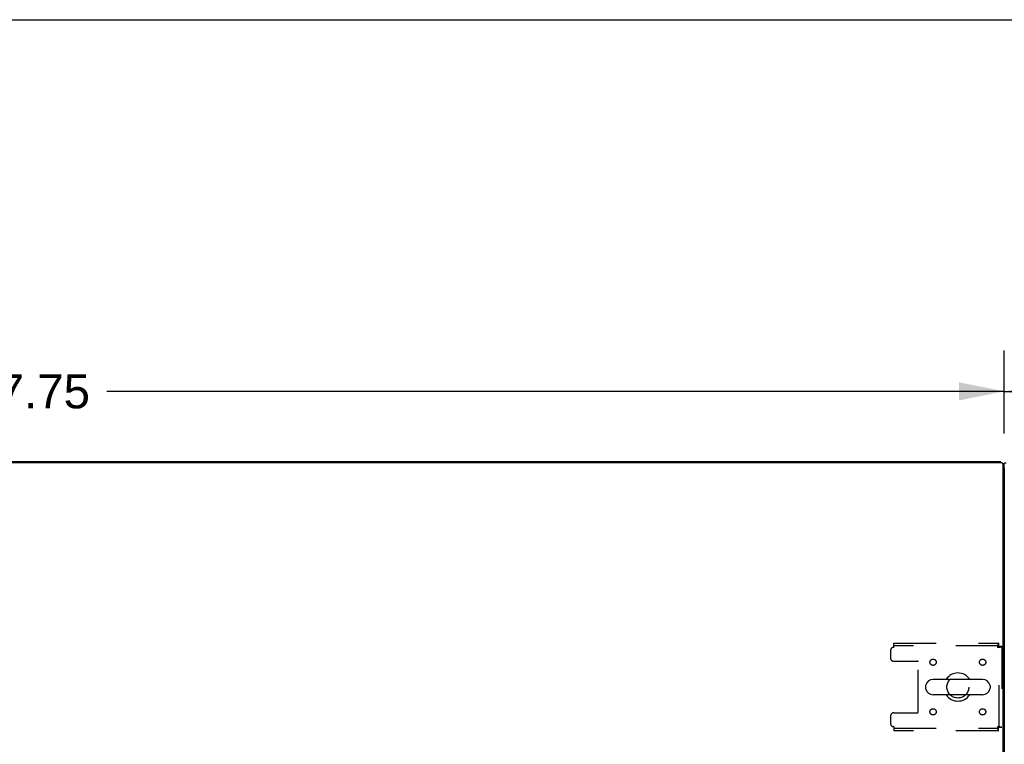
# Model space of a CAD drawing. Header units: inches. Extents: x 0 to 308, y 0 to 199.
# Tile 119 of 139: x 87 to 127, y 170 to 199. Entities that reach past the tile are written whole.
import ezdxf

# ---------------------------------------------------------------- set-up
doc = ezdxf.new("R2010")
doc.units = ezdxf.units.IN
doc.header["$LTSCALE"] = 16.920913
doc.header["$MEASUREMENT"] = 0
doc.linetypes.add('HIDDEN', pattern=[0.2, 0.1, -0.1])
doc.layers.get('0').update_dxf_attribs({"linetype": 'CONTINUOUS'})
doc.layers.add('DEFAULT_2', color=8, linetype='HIDDEN')
doc.layers.add('DIMENSIONS', color=7, linetype='CONTINUOUS')
doc.styles.get("Standard").update_dxf_attribs({"font": 'arial.ttf'})
doc.dimstyles.new('DIMSTYLE_1', dxfattribs={"dimtxt": 1.357292, "dimasz": 1.809723, "dimexe": 0.09, "dimexo": 0.07, "dimgap": 0.0375, "dimtad": 0, "dimtih": 1, "dimtoh": 1, "dimzin": 4, "dimdsep": 46, "dimtxsty": 'Standard', "dimblk": '_FILLED', "dimblk1": '_FILLED', "dimblk2": '_FILLED', "dimcen": 0.09, "dimadec": 3, "dimazin": 1, "dimtfac": 1, "dimtdec": 3, "dimtofl": 0, "dimtmove": 0, "dimatfit": 3, "dimldrblk": '_FILLED', "dimfxl": 0, "dimtolj": 1, "dimtzin": 4, "dimarcsym": 0})

# ---------------------------------------------------------------- blocks, each defined once
blk = doc.blocks.new('_FILLED')
at = {"color": 0, "linetype": 'ByBlock'}
blk.add_solid([(0, 0), (-1, 0.2), (-1, -0.2)], dxfattribs=at)
blk = doc.blocks.new('*D1')
at = {"layer": 'DIMENSIONS', "color": 2, "linetype": 'Continuous'}
for p, q in [((48.763, 182.638), (48.763, 185.858)), ((126.513, 182.638), (126.513, 185.858)), ((48.763, 184.229), (84.588, 184.229)), ((126.513, 184.229), (90.688, 184.229))]:
    blk.add_line(p, q, dxfattribs=at)
at = {"layer": 'DIMENSIONS', "color": 2, "linetype": 'Continuous', "xscale": 1.8097233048, "yscale": 1.8097233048, "zscale": 1.8097233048, "rotation": 180}
blk.add_blockref('_FILLED', (48.763, 184.229), dxfattribs=at)
at = {"layer": 'DIMENSIONS', "color": 2, "linetype": 'Continuous', "xscale": 1.8097233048, "yscale": 1.8097233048, "zscale": 1.8097233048}
blk.add_blockref('_FILLED', (126.513, 184.229), dxfattribs=at)
at = {"layer": 'DIMENSIONS', "color": 2, "linetype": 'Continuous', "insert": (87.638, 184.908), "char_height": 1.3573, "width": 4.74296, "attachment_point": 2, "line_spacing_factor": 0.9}
blk.add_mtext('77.75', dxfattribs=at)
blk = doc.blocks.new('*D11')
at = {"layer": 'DIMENSIONS', "color": 2, "linetype": 'Continuous'}
for p, q in [((126.513, 182.547), (126.513, 185.858)), ((141.513, 182.547), (141.513, 185.858)), ((126.513, 184.229), (130.963, 184.229)), ((141.513, 184.229), (137.063, 184.229))]:
    blk.add_line(p, q, dxfattribs=at)
at = {"layer": 'DIMENSIONS', "color": 2, "linetype": 'Continuous', "xscale": 1.8097233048, "yscale": 1.8097233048, "zscale": 1.8097233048, "rotation": 180}
blk.add_blockref('_FILLED', (126.513, 184.229), dxfattribs=at)
at = {"layer": 'DIMENSIONS', "color": 2, "linetype": 'Continuous', "xscale": 1.8097233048, "yscale": 1.8097233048, "zscale": 1.8097233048}
blk.add_blockref('_FILLED', (141.513, 184.229), dxfattribs=at)
at = {"layer": 'DIMENSIONS', "color": 2, "linetype": 'Continuous', "insert": (134.013, 184.908), "char_height": 1.3573, "width": 4.74296, "attachment_point": 2, "line_spacing_factor": 0.9}
blk.add_mtext('15.00', dxfattribs=at)

msp = doc.modelspace()

# ---------------------------------------------------------------- linework, layer by layer
at = {"color": 7, "linetype": 'Continuous'}
for p, q in [((0, 199.07), (307.653, 199.07)), ((126.409, 181.371), (48.867, 181.371)), ((49.009, 181.423), (126.266, 181.423)), ((109.513, 181.423), (109.513, 181.371)), ((126.461, 163.423), (126.461, 181.319)), ((126.588, 181.36), (126.513, 181.36)), ((126.513, 181.177), (126.513, 163.527)), ((125.646, 172.729), (123.671, 172.729)), ((123.371, 172.467), (123.371, 172.379)), ((125.946, 172.467), (125.946, 172.379)), ((125.646, 172.117), (123.671, 172.117))]:
    msp.add_line(p, q, dxfattribs=at)
at = {"color": 3, "linetype": 'Continuous'}
msp.add_line((126.513, 181.177), (126.513, 181.36), dxfattribs=at)
at = {"color": 7, "linetype": 'Continuous'}
for centre, radius, start, end in [((126.266, 181.177), 0.246, 52.5, 90), ((126.409, 181.319), 0.052, 0, 90), ((126.266, 181.177), 0.246, 0, 38.2645), ((124.659, 172.423), 0.562, 32.9567, 147.0433), ((123.671, 172.423), 0.306, 90, 164.3697), ((125.646, 172.423), 0.306, 15.6303, 90), ((123.515, 172.467), 0.144, 164.3697, 180), ((123.515, 172.379), 0.144, 180, 195.6303), ((123.671, 172.423), 0.306, 195.6303, 270), ((125.646, 172.423), 0.306, 270, 344.3697), ((125.802, 172.467), 0.144, 0, 15.6303), ((125.802, 172.379), 0.144, 344.3697, 360), ((124.659, 172.423), 0.562, 212.956, 327.044)]:
    msp.add_arc(centre, radius, start, end, dxfattribs=at)
at = {"layer": 'DEFAULT_2', "color": 8, "linetype": 'HIDDEN'}
for p, q in [((122.096, 174.173), (126.275, 174.173)), ((122.096, 174.006), (122.096, 174.173)), ((126.275, 174.173), (126.275, 174.069)), ((121.971, 173.881), (121.971, 173.579)), ((126.275, 174.069), (122.096, 174.069)), ((126.242, 174.006), (126.279, 174.011)), ((126.242, 174.006), (126.256, 174.011)), ((126.409, 174.039), (126.305, 174.039)), ((126.305, 170.807), (126.305, 174.039)), ((126.409, 174.039), (126.409, 170.807)), ((122.096, 173.454), (123.041, 173.454)), ((123.071, 171.422), (123.071, 173.424)), ((121.971, 171.267), (121.971, 170.965)), ((122.096, 171.392), (123.041, 171.392)), ((122.096, 170.84), (122.096, 170.673)), ((122.096, 170.777), (126.275, 170.777)), ((126.275, 170.673), (122.096, 170.673)), ((126.242, 170.84), (126.246, 170.826)), ((126.242, 170.84), (126.246, 170.803)), ((126.275, 170.673), (126.275, 170.777)), ((126.409, 170.807), (126.305, 170.807))]:
    msp.add_line(p, q, dxfattribs=at)
for points in [[(126.275, 174.173), (126.272, 174.172), (126.27, 174.169), (126.268, 174.164), (126.265, 174.156), (126.263, 174.147), (126.261, 174.137), (126.258, 174.124), (126.256, 174.11), (126.253, 174.095), (126.251, 174.078), (126.249, 174.061), (126.246, 174.043), (126.242, 174.006)], [(126.275, 174.069), (126.272, 174.069), (126.27, 174.067), (126.268, 174.065), (126.265, 174.063), (126.263, 174.059), (126.261, 174.055), (126.258, 174.051), (126.256, 174.045), (126.253, 174.04), (126.251, 174.033), (126.249, 174.027), (126.246, 174.02), (126.242, 174.006)], [(126.256, 174.011), (126.262, 174.013), (126.269, 174.015), (126.275, 174.018), (126.281, 174.02), (126.286, 174.023), (126.291, 174.025), (126.295, 174.027), (126.298, 174.03), (126.301, 174.032), (126.303, 174.034), (126.304, 174.037), (126.305, 174.039)], [(126.279, 174.011), (126.297, 174.013), (126.314, 174.015), (126.331, 174.018), (126.346, 174.02), (126.36, 174.023), (126.372, 174.025), (126.383, 174.027), (126.392, 174.03), (126.399, 174.032), (126.404, 174.034), (126.408, 174.037), (126.409, 174.039)], [(126.409, 170.807), (126.408, 170.809), (126.404, 170.812), (126.399, 170.814), (126.392, 170.816), (126.383, 170.819), (126.372, 170.821), (126.36, 170.824), (126.346, 170.826), (126.331, 170.828), (126.314, 170.831), (126.297, 170.833), (126.279, 170.835), (126.242, 170.84)], [(126.305, 170.807), (126.304, 170.809), (126.303, 170.812), (126.301, 170.814), (126.298, 170.816), (126.295, 170.819), (126.291, 170.821), (126.286, 170.824), (126.281, 170.826), (126.275, 170.828), (126.269, 170.831), (126.262, 170.833), (126.256, 170.835), (126.242, 170.84)], [(126.246, 170.826), (126.249, 170.819), (126.251, 170.813), (126.253, 170.807), (126.256, 170.801), (126.258, 170.795), (126.261, 170.791), (126.263, 170.787), (126.265, 170.783), (126.268, 170.781), (126.27, 170.779), (126.272, 170.777), (126.275, 170.777)], [(126.246, 170.803), (126.249, 170.785), (126.251, 170.768), (126.253, 170.751), (126.256, 170.736), (126.258, 170.722), (126.261, 170.709), (126.263, 170.699), (126.265, 170.69), (126.268, 170.682), (126.27, 170.677), (126.272, 170.674), (126.275, 170.673)]]:
    msp.add_lwpolyline(points, dxfattribs=at)
for centre, radius in [((123.669, 173.413), 0.125), ((125.648, 173.413), 0.125), ((124.659, 172.423), 0.438), ((123.669, 171.433), 0.125), ((125.648, 171.433), 0.125)]:
    msp.add_circle(centre, radius, dxfattribs=at)
for centre, radius, start, end in [((122.096, 173.881), 0.125, 90, 180), ((122.096, 173.579), 0.125, 180, 270), ((123.041, 173.424), 0.03, 0, 90), ((123.041, 171.422), 0.03, 270, 360), ((122.096, 171.267), 0.125, 90, 180), ((122.096, 170.965), 0.125, 180, 270)]:
    msp.add_arc(centre, radius, start, end, dxfattribs=at)

# ---------------------------------------------------------------- dimensions: what is measured, and where the dimension line sits
at = {"layer": 'DIMENSIONS', "color": 2, "linetype": 'Continuous'}
for base, p1, p2, picture, middle in [((48.763, 184.229), (126.513, 185.928), (48.763, 185.928), '*D1', (87.642, 184.212)), ((126.513, 184.229), (141.513, 182.477), (126.513, 182.477), '*D11', (134.07, 184.222))]:
    dim = msp.add_linear_dim(base=base, p1=p1, p2=p2, angle=180, dimstyle='DIMSTYLE_1', dxfattribs=at)
    dim.commit()
    dim.dimension.update_dxf_attribs({"geometry": picture, "text_midpoint": middle, "dimtype": 160})

doc.saveas('drawing.dxf')
